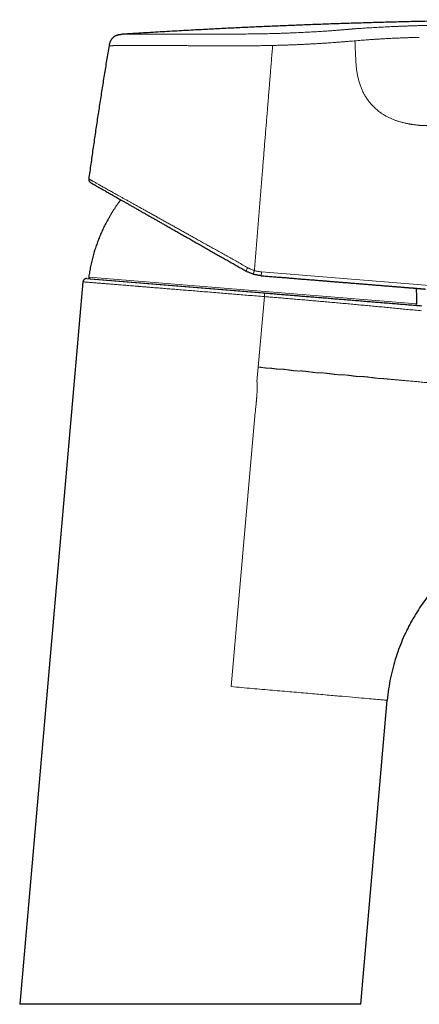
# Model space of a CAD drawing. Header units: millimetres. Extents: x 8 to 524, y 12 to 399.
# Tile 130 of 133: x 387 to 443, y 263 to 399. Entities that reach past the tile are written whole.
import ezdxf

# ---------------------------------------------------------------- set-up
doc = ezdxf.new("R2010")
doc.units = ezdxf.units.MM

msp = doc.modelspace()

# ---------------------------------------------------------------- linework, layer by layer
at = {"color": 252, "linetype": 'Continuous', "lineweight": 0}
for p, q in [((433.6, 396.44), (433.5, 396.43)), ((420.67, 364.44), (443.9, 362.55)), ((396.76, 363.72), (442.15, 360.03)), ((421.06, 361.02), (420.21, 351.24)), ((420.03, 349.25), (420.21, 351.24)), ((416.48, 307), (419.8, 345))]:
    msp.add_line(p, q, dxfattribs=at)
at = {"color": 7, "linetype": 'Continuous', "lineweight": 30}
for p, q in [((395.95, 363.06), (387.2, 263.01)), ((396.49, 363.52), (421.07, 361.52)), ((396.94, 363.49), (441.93, 359.84)), ((434.4, 263.01), (438.08, 305.11)), ((434.4, 263.01), (387.2, 263.01))]:
    msp.add_line(p, q, dxfattribs=at)
at = {"color": 252, "linetype": 'Continuous', "lineweight": 0}
for centre, radius, start, end in [((420.63, 363.81), 2.22, 146.9895, 160.411), ((417.39, 364.57), 3.28, 348.4993, 357.7509), ((419.28, 361.29), 1.81, 351.4611, 7.4299)]:
    msp.add_arc(centre, radius, start, end, dxfattribs=at)
at = {"color": 7, "linetype": 'Continuous', "lineweight": 30}
for centre, start, end in [((396.96, 363.69), 172.3123, 265.3557), ((441.95, 360.04), 265.3557, 358.399)]:
    msp.add_arc(centre, 0.2, start, end, dxfattribs=at)
at = {"color": 252, "linetype": 'Continuous', "lineweight": 0}
for points, knots in [([(401.37, 397.34), (401.37, 397.34), (401.38, 397.34), (401.4, 397.34), (401.43, 397.34), (401.48, 397.34), (401.53, 397.35), (401.6, 397.35), (401.69, 397.35), (401.78, 397.35), (401.88, 397.35), (401.99, 397.35), (402.12, 397.35), (402.26, 397.35), (402.42, 397.35), (402.59, 397.35), (402.77, 397.36), (402.97, 397.36), (403.17, 397.36), (403.38, 397.36), (403.6, 397.36), (403.83, 397.36), (404.06, 397.36), (404.32, 397.37), (404.58, 397.37), (404.87, 397.37), (405.16, 397.37), (405.47, 397.37), (405.8, 397.37), (406.12, 397.37), (406.45, 397.37), (406.78, 397.37), (407.11, 397.37), (407.46, 397.37), (407.82, 397.37), (408.2, 397.37), (408.59, 397.37), (408.99, 397.37), (409.39, 397.37), (409.8, 397.37), (410.21, 397.37), (410.62, 397.37), (411.03, 397.37), (411.45, 397.37), (411.87, 397.37), (412.3, 397.37), (412.75, 397.37), (413.22, 397.37), (413.7, 397.37), (414.18, 397.37), (414.67, 397.37), (415.16, 397.37), (415.64, 397.37), (416.11, 397.37), (416.58, 397.37), (417.05, 397.37), (417.54, 397.37), (418.03, 397.38), (418.54, 397.38), (419.04, 397.39), (419.55, 397.4), (420.06, 397.4), (420.57, 397.41), (421.06, 397.42), (421.54, 397.43), (422.02, 397.44), (422.5, 397.45), (423, 397.47), (423.49, 397.48), (424, 397.5), (424.5, 397.52), (425, 397.54), (425.5, 397.56), (425.98, 397.58), (426.45, 397.6), (426.91, 397.63), (427.37, 397.65), (427.82, 397.68), (428.24, 397.7), (428.63, 397.72), (428.99, 397.75), (429.34, 397.77), (429.69, 397.79), (430.04, 397.82), (430.39, 397.84), (430.72, 397.87), (430.99, 397.89), (431.19, 397.91), (431.34, 397.92), (431.49, 397.93), (431.65, 397.94), (431.82, 397.96), (431.98, 397.97), (432.12, 397.98), (432.25, 397.99), (432.39, 398), (432.49, 398.01), (432.56, 398.02), (432.6, 398.02), (432.63, 398.03), (432.66, 398.03), (432.7, 398.03), (432.73, 398.03), (432.77, 398.04), (432.8, 398.04), (432.84, 398.04), (432.88, 398.05), (432.91, 398.05), (432.95, 398.05), (433.01, 398.06), (433.09, 398.06), (433.19, 398.07), (433.28, 398.08), (433.35, 398.08), (433.4, 398.09), (433.44, 398.09), (433.49, 398.1), (433.54, 398.1), (433.61, 398.1), (433.67, 398.11), (433.76, 398.12), (433.89, 398.13), (434.04, 398.14), (434.19, 398.15), (434.35, 398.16), (434.56, 398.17), (434.85, 398.19), (435.21, 398.22), (435.57, 398.24), (435.96, 398.26), (436.39, 398.29), (436.84, 398.31), (437.3, 398.34), (437.76, 398.36), (438.22, 398.39), (438.61, 398.4), (438.93, 398.42), (439.19, 398.43), (439.44, 398.44), (439.68, 398.45), (439.92, 398.46), (440.17, 398.47), (440.4, 398.48), (440.61, 398.48), (440.82, 398.49), (441.03, 398.5), (441.24, 398.5), (441.45, 398.51), (441.66, 398.52), (441.87, 398.52), (442.07, 398.53), (442.29, 398.54), (442.52, 398.54), (442.75, 398.55), (442.99, 398.55), (443.16, 398.56), (443.28, 398.56), (443.33, 398.56), (443.39, 398.56), (443.44, 398.57), (443.5, 398.57), (443.54, 398.57), (443.58, 398.57), (443.63, 398.57), (443.7, 398.57), (443.79, 398.57), (443.9, 398.58), (444.02, 398.58), (444.16, 398.58), (444.32, 398.59), (444.46, 398.59), (444.6, 398.59), (444.72, 398.6), (444.83, 398.6), (444.93, 398.6), (445.22, 398.61), (445.7, 398.62), (446.37, 398.64), (447.06, 398.65), (447.75, 398.66), (448.44, 398.68), (449.13, 398.69), (449.82, 398.71), (451.2, 398.73), (453.28, 398.76), (455.36, 398.79), (456.77, 398.81), (457.49, 398.82), (458.22, 398.83), (458.94, 398.83), (459.67, 398.84), (460.84, 398.85), (462.47, 398.86), (464.55, 398.87), (466.64, 398.88), (468.74, 398.89), (470.84, 398.89), (472.95, 398.89), (475.06, 398.88), (477.1, 398.87), (479.06, 398.86), (480.94, 398.84), (482.81, 398.82), (484.68, 398.79), (486.53, 398.76), (488.37, 398.73), (490.28, 398.69), (492.25, 398.64), (494.29, 398.59), (496.33, 398.53), (498.27, 398.46), (500.13, 398.39), (501.6, 398.33), (502.51, 398.29), (502.86, 398.27), (502.95, 398.27), (503.05, 398.26), (503.14, 398.26), (503.24, 398.26), (503.34, 398.25), (503.45, 398.25), (503.53, 398.24), (503.59, 398.24), (503.63, 398.24), (503.67, 398.24), (503.71, 398.23), (503.74, 398.23), (503.79, 398.23), (503.87, 398.23), (503.99, 398.22), (504.12, 398.22), (504.23, 398.21), (504.32, 398.21), (504.41, 398.2), (504.5, 398.2), (504.62, 398.19), (504.78, 398.19), (504.97, 398.18), (505.16, 398.17), (505.34, 398.16), (505.52, 398.16), (505.7, 398.15), (505.9, 398.14), (506.1, 398.14), (506.32, 398.13), (506.53, 398.13), (506.74, 398.12), (506.94, 398.11), (507.13, 398.11), (507.31, 398.11), (507.46, 398.1), (507.6, 398.1), (507.74, 398.1), (507.86, 398.09), (507.98, 398.09), (508.08, 398.09), (508.18, 398.09), (508.26, 398.09), (508.34, 398.09), (508.4, 398.09), (508.44, 398.1), (508.47, 398.1), (508.49, 398.1), (508.52, 398.1), (508.54, 398.1), (508.56, 398.1), (508.58, 398.1), (508.61, 398.11), (508.63, 398.11), (508.65, 398.11), (508.68, 398.11), (508.69, 398.12), (508.71, 398.12), (508.72, 398.12), (508.74, 398.12), (508.75, 398.12), (508.76, 398.13), (508.78, 398.13), (508.79, 398.13), (508.8, 398.13), (508.82, 398.13), (508.83, 398.14), (508.86, 398.14), (508.88, 398.14), (508.91, 398.15), (508.93, 398.15), (508.96, 398.16), (508.99, 398.16), (509.02, 398.16), (509.03, 398.17), (509.03, 398.17), (509.03, 398.17)], [0, 0, 0, 0, 0.004075, 0.008126, 0.012156, 0.016166, 0.020159, 0.024139, 0.02788, 0.031614, 0.035342, 0.039067, 0.04279, 0.046743, 0.0507, 0.054663, 0.058635, 0.062619, 0.066614, 0.070371, 0.074118, 0.077856, 0.081587, 0.085315, 0.089256, 0.093212, 0.097188, 0.101184, 0.105206, 0.109219, 0.112992, 0.116768, 0.12055, 0.124339, 0.128139, 0.132146, 0.136143, 0.140132, 0.144116, 0.148097, 0.152077, 0.155831, 0.159588, 0.163351, 0.167121, 0.1709, 0.174941, 0.178994, 0.18306, 0.187143, 0.191244, 0.195383, 0.199273, 0.203137, 0.206977, 0.210794, 0.214591, 0.218612, 0.22263, 0.226647, 0.230667, 0.23469, 0.2387, 0.242468, 0.246234, 0.250001, 0.25377, 0.257543, 0.261524, 0.265487, 0.269435, 0.27337, 0.277295, 0.281212, 0.2849, 0.288585, 0.292271, 0.295958, 0.29965, 0.30259, 0.305535, 0.308487, 0.311446, 0.314413, 0.317389, 0.320376, 0.32309, 0.324347, 0.32566, 0.32703, 0.328457, 0.329941, 0.331482, 0.332656, 0.333811, 0.335017, 0.33629, 0.336681, 0.336971, 0.337261, 0.33755, 0.33784, 0.338163, 0.338486, 0.338809, 0.339132, 0.339455, 0.339778, 0.340101, 0.340424, 0.341407, 0.342309, 0.343131, 0.343872, 0.344178, 0.344468, 0.344903, 0.345449, 0.345994, 0.34654, 0.347085, 0.348449, 0.349813, 0.35115, 0.352435, 0.353735, 0.356691, 0.359725, 0.362836, 0.365881, 0.369552, 0.373279, 0.377049, 0.380781, 0.38447, 0.388116, 0.390195, 0.392231, 0.394223, 0.396173, 0.398081, 0.399954, 0.401924, 0.403503, 0.405109, 0.406743, 0.408404, 0.410094, 0.411811, 0.41336, 0.414937, 0.416623, 0.418419, 0.420326, 0.422094, 0.423948, 0.424375, 0.424808, 0.425244, 0.425685, 0.42613, 0.42647, 0.426626, 0.427075, 0.427654, 0.428363, 0.429202, 0.430171, 0.43127, 0.432499, 0.43374, 0.43472, 0.435637, 0.436514, 0.437353, 0.438152, 0.443163, 0.448556, 0.453952, 0.459348, 0.464746, 0.470144, 0.475544, 0.480945, 0.502559, 0.524189, 0.529857, 0.535526, 0.541196, 0.546868, 0.552541, 0.558215, 0.574453, 0.590745, 0.607092, 0.623492, 0.639947, 0.656455, 0.673017, 0.689556, 0.704332, 0.71904, 0.733679, 0.74825, 0.762753, 0.777187, 0.791555, 0.807581, 0.823555, 0.839479, 0.855354, 0.869284, 0.883176, 0.890009, 0.89061, 0.891336, 0.892142, 0.892904, 0.893622, 0.894495, 0.895294, 0.896017, 0.89638, 0.89672, 0.897038, 0.897333, 0.897606, 0.897869, 0.898325, 0.899533, 0.900672, 0.901444, 0.902181, 0.902883, 0.903551, 0.904185, 0.90582, 0.907396, 0.908915, 0.910392, 0.911903, 0.913462, 0.915072, 0.917016, 0.918984, 0.920977, 0.923001, 0.925058, 0.927152, 0.928935, 0.930639, 0.932266, 0.933862, 0.935454, 0.937011, 0.938537, 0.94006, 0.941589, 0.943128, 0.944691, 0.945409, 0.946136, 0.946873, 0.947621, 0.948379, 0.949148, 0.949928, 0.951035, 0.952228, 0.953509, 0.954877, 0.956013, 0.957007, 0.957989, 0.959089, 0.960246, 0.961302, 0.962359, 0.963434, 0.964562, 0.965674, 0.966771, 0.969446, 0.972023, 0.974503, 0.976939, 0.979521, 0.985264, 0.990979, 0.996668, 1, 1, 1, 1]), ([(442.51, 396.92), (442.31, 396.92), (441.92, 396.91), (441.34, 396.89), (440.75, 396.87), (440.17, 396.85), (439.59, 396.82), (439.02, 396.8), (438.44, 396.77), (437.89, 396.74), (437.37, 396.71), (436.87, 396.68), (436.37, 396.65), (435.88, 396.62), (435.4, 396.59), (434.94, 396.55), (434.48, 396.52), (434.04, 396.48), (433.75, 396.45), (433.6, 396.44)], [0, 0, 0, 0, 0.062291, 0.124593, 0.186904, 0.249243, 0.311614, 0.374024, 0.436481, 0.498974, 0.554987, 0.611016, 0.66707, 0.723152, 0.77926, 0.834395, 0.889562, 0.944758, 1, 1, 1, 1]), ([(422.21, 395.8), (422.08, 395.8), (421.82, 395.79), (421.44, 395.78), (421.05, 395.78), (420.67, 395.77), (420.28, 395.76), (419.9, 395.76), (419.53, 395.76), (419.16, 395.75), (418.81, 395.75), (418.46, 395.75), (418.11, 395.74), (417.76, 395.74), (417.42, 395.74), (417.07, 395.74), (416.72, 395.74), (416.38, 395.74), (416.03, 395.74), (415.69, 395.74), (415.33, 395.74), (414.95, 395.74), (414.55, 395.74), (414.16, 395.74), (413.77, 395.75), (413.4, 395.75), (413.04, 395.75), (412.69, 395.75), (412.33, 395.75), (411.98, 395.76), (411.63, 395.76), (411.3, 395.76), (410.97, 395.76), (410.66, 395.76), (410.35, 395.77), (410.04, 395.77), (409.74, 395.77), (409.44, 395.77), (409.14, 395.77), (408.85, 395.77), (408.55, 395.78), (408.27, 395.78), (407.98, 395.78), (407.7, 395.78), (407.44, 395.78), (407.18, 395.78), (406.92, 395.78), (406.67, 395.78), (406.4, 395.79), (406.12, 395.79), (405.83, 395.79), (405.55, 395.79), (405.27, 395.79), (404.99, 395.79), (404.73, 395.79), (404.48, 395.79), (404.23, 395.79), (404, 395.79), (403.76, 395.79), (403.54, 395.79), (403.34, 395.79), (403.14, 395.78), (402.95, 395.78), (402.76, 395.78), (402.58, 395.78), (402.4, 395.78), (402.23, 395.78), (402.05, 395.78), (401.87, 395.78), (401.7, 395.78), (401.54, 395.78), (401.38, 395.78), (401.24, 395.77), (401.11, 395.77), (400.98, 395.77), (400.86, 395.77), (400.75, 395.77), (400.64, 395.77), (400.53, 395.77), (400.42, 395.77), (400.32, 395.77), (400.23, 395.77), (400.14, 395.77), (400.06, 395.76), (399.99, 395.76), (399.93, 395.76), (399.87, 395.76), (399.82, 395.76), (399.77, 395.76), (399.73, 395.76), (399.7, 395.76), (399.67, 395.76), (399.64, 395.76), (399.62, 395.76), (399.61, 395.76), (399.61, 395.76), (399.61, 395.76)], [0, 0, 0, 0, 0.011034, 0.022073, 0.033118, 0.044169, 0.055225, 0.066287, 0.077354, 0.087505, 0.097661, 0.107823, 0.117989, 0.12816, 0.138337, 0.148518, 0.158705, 0.168896, 0.179091, 0.189292, 0.199497, 0.21153, 0.223569, 0.235614, 0.247665, 0.258825, 0.269989, 0.281158, 0.292332, 0.30351, 0.314692, 0.325877, 0.336133, 0.346392, 0.356654, 0.366917, 0.377183, 0.387451, 0.397721, 0.407993, 0.418267, 0.428542, 0.438819, 0.449098, 0.458792, 0.468487, 0.478184, 0.487883, 0.497584, 0.509279, 0.520978, 0.53268, 0.544385, 0.556094, 0.567804, 0.578848, 0.589894, 0.600941, 0.61199, 0.62304, 0.633087, 0.643136, 0.653185, 0.663236, 0.673288, 0.68334, 0.693393, 0.704451, 0.71551, 0.72657, 0.737629, 0.748689, 0.758744, 0.768799, 0.778854, 0.788909, 0.798965, 0.809021, 0.819077, 0.830139, 0.8412, 0.852261, 0.863322, 0.874382, 0.884436, 0.894489, 0.904541, 0.914593, 0.924644, 0.934694, 0.944744, 0.955798, 0.96685, 0.977902, 0.988952, 1, 1, 1, 1]), ([(422.21, 395.8), (422.16, 395.15), (422.05, 393.85), (421.89, 391.9), (421.73, 389.94), (421.58, 387.99), (421.42, 386.05), (421.26, 384.12), (421.1, 382.2), (420.95, 380.28), (420.78, 378.24), (420.61, 376.07), (420.42, 373.78), (420.24, 371.5), (420.05, 369.21), (419.86, 366.92), (419.74, 365.39), (419.68, 364.63)], [0, 0, 0, 0, 0.062717, 0.125435, 0.188154, 0.250875, 0.313596, 0.375198, 0.436801, 0.498403, 0.560006, 0.633342, 0.706677, 0.78001, 0.853342, 0.926672, 1, 1, 1, 1]), ([(433.5, 396.43), (433.34, 396.42), (433.03, 396.39), (432.55, 396.35), (432.06, 396.31), (431.57, 396.27), (431.07, 396.23), (430.57, 396.19), (430.08, 396.16), (429.6, 396.13), (429.1, 396.09), (428.61, 396.06), (428.1, 396.03), (427.57, 396.01), (427.03, 395.98), (426.49, 395.95), (425.94, 395.92), (425.39, 395.9), (424.85, 395.88), (424.32, 395.86), (423.79, 395.84), (423.27, 395.83), (422.74, 395.81), (422.39, 395.8), (422.21, 395.8)], [0, 0, 0, 0, 0.04634, 0.092702, 0.139091, 0.185513, 0.231966, 0.278454, 0.322316, 0.366208, 0.410127, 0.454075, 0.49805, 0.544723, 0.591429, 0.638169, 0.684946, 0.73176, 0.778612, 0.822821, 0.867063, 0.91134, 0.955652, 1, 1, 1, 1]), ([(433.72, 393.68), (433.72, 393.81), (433.7, 394.07), (433.69, 394.46), (433.67, 394.82), (433.65, 395.17), (433.64, 395.51), (433.63, 395.83), (433.61, 396.14), (433.6, 396.34), (433.6, 396.44)], [0, 0, 0, 0, 0.144966, 0.283846, 0.416304, 0.542616, 0.663457, 0.779512, 0.891465, 1, 1, 1, 1]), ([(440.74, 385), (440.68, 385.01), (440.55, 385.04), (440.35, 385.09), (440.14, 385.14), (439.91, 385.2), (439.7, 385.26), (439.5, 385.32), (439.31, 385.39), (439.11, 385.46), (438.91, 385.54), (438.7, 385.62), (438.5, 385.71), (438.3, 385.81), (438.09, 385.91), (437.88, 386.02), (437.67, 386.15), (437.46, 386.28), (437.25, 386.42), (437.03, 386.57), (436.82, 386.73), (436.61, 386.91), (436.4, 387.09), (436.21, 387.28), (436.03, 387.46), (435.86, 387.65), (435.69, 387.84), (435.53, 388.04), (435.38, 388.25), (435.23, 388.46), (435.09, 388.68), (434.96, 388.91), (434.83, 389.14), (434.71, 389.37), (434.6, 389.61), (434.5, 389.85), (434.4, 390.1), (434.31, 390.35), (434.22, 390.62), (434.14, 390.9), (434.07, 391.18), (434, 391.45), (433.95, 391.73), (433.9, 392), (433.85, 392.28), (433.81, 392.56), (433.78, 392.85), (433.76, 393.13), (433.74, 393.41), (433.73, 393.59), (433.72, 393.68)], [0, 0, 0, 0, 0.024843, 0.050237, 0.076196, 0.102704, 0.129725, 0.151292, 0.173137, 0.195238, 0.217572, 0.240123, 0.261663, 0.283365, 0.305211, 0.327184, 0.349273, 0.371459, 0.393722, 0.416042, 0.438409, 0.460809, 0.483222, 0.505629, 0.524818, 0.543984, 0.563119, 0.58221, 0.601244, 0.620211, 0.639099, 0.657901, 0.67661, 0.695215, 0.713705, 0.732065, 0.750281, 0.768348, 0.788398, 0.808238, 0.827848, 0.847211, 0.866319, 0.88516, 0.903716, 0.923777, 0.943452, 0.962728, 0.981584, 1, 1, 1, 1]), ([(444.08, 384.69), (444.08, 384.69), (444.08, 384.69), (444.07, 384.69), (444.06, 384.69), (444.04, 384.69), (444.02, 384.69), (443.99, 384.69), (443.97, 384.69), (443.94, 384.69), (443.91, 384.69), (443.88, 384.69), (443.85, 384.69), (443.81, 384.68), (443.75, 384.68), (443.68, 384.68), (443.61, 384.68), (443.53, 384.69), (443.45, 384.69), (443.37, 384.69), (443.31, 384.69), (443.28, 384.69), (443.27, 384.69), (443.27, 384.69), (443.26, 384.69), (443.25, 384.69), (443.24, 384.69), (443.21, 384.7), (443.15, 384.7), (443.07, 384.7), (442.98, 384.71), (442.9, 384.71), (442.82, 384.72), (442.73, 384.72), (442.65, 384.73), (442.57, 384.73), (442.49, 384.74), (442.42, 384.75), (442.35, 384.75), (442.29, 384.76), (442.26, 384.76), (442.24, 384.76), (442.22, 384.77), (442.2, 384.77), (442.17, 384.77), (442.11, 384.78), (442.01, 384.79), (441.87, 384.81), (441.73, 384.82), (441.59, 384.85), (441.45, 384.87), (441.3, 384.89), (441.16, 384.91), (441.02, 384.94), (440.88, 384.97), (440.79, 384.99), (440.74, 385)], [0, 0, 0, 0, 0.028862, 0.057091, 0.084685, 0.111641, 0.137957, 0.163631, 0.183352, 0.202676, 0.221602, 0.240129, 0.259482, 0.280144, 0.311099, 0.342005, 0.372858, 0.403653, 0.430702, 0.457701, 0.481415, 0.484074, 0.486733, 0.489391, 0.492049, 0.494706, 0.497362, 0.500018, 0.523389, 0.546111, 0.568187, 0.589618, 0.610406, 0.630554, 0.650063, 0.668937, 0.685023, 0.700619, 0.715729, 0.730354, 0.734553, 0.738709, 0.742825, 0.746899, 0.751282, 0.756912, 0.783126, 0.809644, 0.835591, 0.860972, 0.88579, 0.910047, 0.933331, 0.956081, 0.978303, 1, 1, 1, 1]), ([(418.77, 365.02), (418.54, 365.14), (418.1, 365.39), (417.43, 365.77), (416.76, 366.14), (416.1, 366.51), (415.44, 366.88), (414.78, 367.25), (414.14, 367.6), (413.53, 367.95), (412.94, 368.28), (412.35, 368.6), (411.77, 368.93), (411.2, 369.25), (410.64, 369.56), (410.09, 369.87), (409.56, 370.17), (409.03, 370.46), (408.51, 370.75), (408, 371.04), (407.49, 371.32), (406.99, 371.6), (406.49, 371.88), (405.99, 372.16), (405.49, 372.44), (405, 372.71), (404.52, 372.98), (404.05, 373.24), (403.6, 373.49), (403.17, 373.73), (402.75, 373.96), (402.35, 374.19), (401.95, 374.41), (401.57, 374.62), (401.2, 374.83), (400.84, 375.03), (400.51, 375.22), (400.2, 375.39), (399.91, 375.55), (399.63, 375.71), (399.36, 375.85), (399.11, 376), (398.87, 376.13), (398.63, 376.26), (398.39, 376.4), (398.17, 376.52), (397.95, 376.64), (397.76, 376.75), (397.58, 376.85), (397.42, 376.94), (397.29, 377.01), (397.17, 377.08), (397.08, 377.13), (397, 377.17), (396.93, 377.21), (396.87, 377.24), (396.84, 377.26), (396.81, 377.28), (396.8, 377.28), (396.8, 377.28)], [0, 0, 0, 0, 0.01998, 0.039985, 0.06001, 0.080048, 0.100093, 0.120141, 0.140184, 0.158548, 0.176899, 0.195233, 0.213544, 0.23183, 0.250086, 0.267506, 0.284945, 0.302399, 0.319864, 0.337339, 0.354819, 0.372302, 0.389785, 0.408098, 0.426406, 0.444706, 0.462997, 0.481276, 0.499543, 0.516984, 0.534445, 0.551922, 0.569412, 0.586912, 0.604419, 0.62193, 0.639443, 0.65517, 0.670895, 0.686619, 0.702341, 0.71806, 0.733777, 0.749492, 0.767358, 0.785238, 0.803131, 0.821034, 0.838944, 0.856858, 0.874773, 0.890447, 0.906119, 0.921786, 0.937447, 0.9531, 0.968743, 0.984377, 1, 1, 1, 1]), ([(419.68, 364.63), (419.63, 364.65), (419.52, 364.68), (419.36, 364.74), (419.21, 364.8), (419.06, 364.87), (418.91, 364.94), (418.81, 364.99), (418.77, 365.02)], [0, 0, 0, 0, 0.166525, 0.333642, 0.500952, 0.668053, 0.834537, 1, 1, 1, 1]), ([(419.68, 364.63), (419.67, 364.61), (419.66, 364.58), (419.65, 364.54), (419.64, 364.49), (419.62, 364.45), (419.61, 364.4), (419.59, 364.35), (419.58, 364.31), (419.57, 364.27), (419.56, 364.24), (419.55, 364.21), (419.54, 364.18), (419.54, 364.16), (419.53, 364.14), (419.53, 364.13), (419.53, 364.12), (419.53, 364.12), (419.53, 364.12)], [0, 0, 0, 0, 0.056911, 0.115875, 0.176723, 0.239232, 0.303139, 0.368136, 0.433879, 0.500002, 0.566125, 0.631869, 0.696864, 0.760771, 0.82328, 0.884126, 0.94309, 1, 1, 1, 1]), ([(419.68, 364.63), (419.73, 364.61), (419.84, 364.58), (420, 364.54), (420.17, 364.51), (420.33, 364.48), (420.5, 364.45), (420.61, 364.44), (420.67, 364.44)], [0, 0, 0, 0, 0.165779, 0.33246, 0.499634, 0.666889, 0.833813, 1, 1, 1, 1]), ([(421.06, 361.02), (420.69, 361.05), (419.97, 361.11), (418.89, 361.19), (417.84, 361.28), (416.82, 361.36), (415.83, 361.44), (414.81, 361.53), (413.77, 361.61), (412.71, 361.7), (411.71, 361.78), (410.75, 361.86), (409.81, 361.93), (408.9, 362.01), (408.01, 362.08), (407.18, 362.15), (406.41, 362.21), (405.68, 362.27), (404.98, 362.33), (404.36, 362.38), (403.95, 362.41), (403.74, 362.43), (403.69, 362.43), (403.63, 362.44), (403.58, 362.44), (403.53, 362.44), (403.47, 362.45), (403.13, 362.48), (402.51, 362.53), (401.66, 362.6), (400.86, 362.66), (400.13, 362.72), (399.45, 362.78), (398.83, 362.83), (398.28, 362.87), (397.76, 362.91), (397.28, 362.95), (396.87, 362.99), (396.53, 363.01), (396.27, 363.03), (396.09, 363.05), (395.98, 363.06), (395.96, 363.06), (395.95, 363.06)], [0, 0, 0, 0, 0.028671, 0.056661, 0.08397, 0.110597, 0.136543, 0.161807, 0.191224, 0.219659, 0.247113, 0.273586, 0.299078, 0.326463, 0.352617, 0.37754, 0.401232, 0.423693, 0.446978, 0.468774, 0.486722, 0.488665, 0.490593, 0.492507, 0.494406, 0.49629, 0.49816, 0.500016, 0.53303, 0.565809, 0.598353, 0.630662, 0.662735, 0.694573, 0.726175, 0.757542, 0.793101, 0.828353, 0.863297, 0.897934, 0.932263, 0.966285, 1, 1, 1, 1]), ([(442.83, 359.05), (442.52, 359.08), (441.9, 359.14), (440.98, 359.23), (440.07, 359.32), (439.16, 359.41), (438.26, 359.49), (437.36, 359.58), (436.47, 359.66), (435.57, 359.75), (434.66, 359.83), (433.75, 359.91), (432.84, 360), (431.94, 360.08), (431.05, 360.16), (430.16, 360.24), (429.28, 360.32), (428.41, 360.4), (427.54, 360.47), (426.68, 360.55), (425.82, 360.62), (424.99, 360.69), (424.18, 360.76), (423.39, 360.83), (422.61, 360.89), (421.83, 360.95), (421.32, 361), (421.06, 361.02)], [0, 0, 0, 0, 0.0426033, 0.0849288, 0.1269764, 0.1687463, 0.2102384, 0.2514527, 0.2923893, 0.3330482, 0.3753453, 0.4173376, 0.4590251, 0.5004079, 0.541486, 0.5822594, 0.622728, 0.662892, 0.7027514, 0.7423061, 0.7815562, 0.8205017, 0.8569428, 0.8931132, 0.9290128, 0.9646417, 1, 1, 1, 1]), ([(466.01, 347.07), (461.73, 347.46), (455.58, 348.02), (449.17, 348.6), (446.92, 348.81), (446.53, 348.84), (446.37, 348.86), (446.31, 348.86), (446.23, 348.87), (446.16, 348.87), (446.08, 348.88), (445.84, 348.9), (445.43, 348.94), (444.86, 348.99), (444.34, 349.04), (443.85, 349.08), (443.41, 349.12), (442.98, 349.16), (442.57, 349.2), (442.17, 349.24), (441.8, 349.27), (441.45, 349.3), (441.11, 349.33), (440.79, 349.36), (440.49, 349.39), (440.21, 349.41), (439.94, 349.44), (439.69, 349.46), (439.46, 349.48), (439.24, 349.5), (439.09, 349.51), (439, 349.52), (438.96, 349.53), (438.91, 349.53), (438.87, 349.53), (438.83, 349.54), (438.77, 349.54), (438.69, 349.55), (438.59, 349.56), (438.47, 349.57), (438.35, 349.58), (438.24, 349.59), (438.16, 349.6), (438.1, 349.6), (438.07, 349.61), (438.05, 349.61), (438.03, 349.61), (438.01, 349.62), (437.97, 349.62), (437.93, 349.63), (437.87, 349.64), (437.8, 349.64), (437.7, 349.64), (437.59, 349.65), (437.49, 349.67), (437.4, 349.68), (437.28, 349.67), (437.12, 349.67), (436.91, 349.68), (436.76, 349.7), (436.67, 349.71), (436.64, 349.71), (436.6, 349.71), (436.58, 349.72), (436.54, 349.72), (436.5, 349.73), (436.44, 349.74), (436.36, 349.75), (436.26, 349.76), (436.14, 349.78), (436, 349.8), (435.84, 349.82), (435.67, 349.85), (435.52, 349.87), (435.39, 349.88), (435.26, 349.9), (435.14, 349.91), (435.03, 349.92), (434.94, 349.93), (434.85, 349.93), (434.78, 349.93), (434.71, 349.94), (434.64, 349.94), (434.57, 349.94), (434.47, 349.93), (434.33, 349.93), (434.18, 349.94), (434.06, 349.95), (433.96, 349.95), (433.86, 349.96), (433.76, 349.97), (433.64, 349.99), (433.52, 350), (433.41, 350.02), (433.29, 350.03), (433.18, 350.05), (433.07, 350.07), (432.97, 350.08), (432.87, 350.1), (432.78, 350.11), (432.71, 350.12), (432.62, 350.13), (432.52, 350.14), (432.38, 350.16), (432.22, 350.18), (432.04, 350.19), (431.87, 350.2), (431.71, 350.2), (431.56, 350.19), (431.4, 350.2), (431.23, 350.2), (431.1, 350.21), (431.01, 350.22), (430.97, 350.23), (430.93, 350.23), (430.89, 350.23), (430.85, 350.24), (430.83, 350.24), (430.8, 350.24), (430.75, 350.25), (430.69, 350.26), (430.61, 350.27), (430.51, 350.29), (430.41, 350.3), (430.31, 350.31), (430.21, 350.33), (430.11, 350.34), (430.01, 350.36), (429.92, 350.37), (429.84, 350.38), (429.76, 350.39), (429.66, 350.41), (429.54, 350.42), (429.4, 350.43), (429.27, 350.44), (429.15, 350.45), (429.02, 350.46), (428.9, 350.46), (428.77, 350.45), (428.65, 350.45), (428.52, 350.46), (428.39, 350.46), (428.28, 350.47), (428.16, 350.48), (428.04, 350.49), (427.9, 350.51), (427.78, 350.53), (427.66, 350.54), (427.54, 350.56), (427.42, 350.58), (427.29, 350.6), (427.18, 350.61), (427.08, 350.63), (426.99, 350.64), (426.92, 350.65), (426.86, 350.66), (426.81, 350.66), (426.79, 350.67), (426.77, 350.67), (426.76, 350.67), (426.74, 350.67), (426.71, 350.68), (426.62, 350.69), (426.49, 350.7), (426.32, 350.71), (426.17, 350.72), (426.03, 350.72), (425.89, 350.71), (425.73, 350.71), (425.55, 350.72), (425.34, 350.74), (425.19, 350.75), (425.11, 350.76), (425.1, 350.76), (425.09, 350.76), (425.08, 350.77), (425.07, 350.77), (425.04, 350.77), (425.01, 350.77), (424.96, 350.78), (424.88, 350.79), (424.78, 350.81), (424.69, 350.82), (424.59, 350.83), (424.49, 350.85), (424.38, 350.87), (424.28, 350.88), (424.15, 350.9), (424, 350.92), (423.84, 350.94), (423.73, 350.95), (423.65, 350.96), (423.57, 350.96), (423.5, 350.97), (423.42, 350.97), (423.33, 350.98), (423.23, 350.98), (423.13, 350.98), (423.03, 350.97), (422.94, 350.98), (422.89, 350.98), (422.85, 350.98), (422.82, 350.98), (422.78, 350.99), (422.75, 350.99), (422.71, 350.99), (422.68, 351), (422.65, 351), (422.62, 351), (422.58, 351.01), (422.52, 351.02), (422.46, 351.03), (422.38, 351.04), (422.29, 351.05), (422.21, 351.06), (422.13, 351.07), (422.05, 351.09), (421.96, 351.09), (421.88, 351.1), (421.8, 351.11), (421.72, 351.11), (421.63, 351.11), (421.54, 351.11), (421.43, 351.11), (421.32, 351.12), (421.2, 351.13), (421.07, 351.15), (420.93, 351.17), (420.8, 351.19), (420.7, 351.21), (420.61, 351.22), (420.51, 351.23), (420.41, 351.24), (420.3, 351.24), (420.24, 351.24), (420.21, 351.24)], [0, 0, 0, 0, 0.279711, 0.402783, 0.419765, 0.427237, 0.428276, 0.429918, 0.431553, 0.43318, 0.4348, 0.436413, 0.449225, 0.461545, 0.473374, 0.48352, 0.493274, 0.502637, 0.511607, 0.520186, 0.528372, 0.536088, 0.543419, 0.550367, 0.556932, 0.563112, 0.568909, 0.574321, 0.579479, 0.584233, 0.588582, 0.589243, 0.590241, 0.591214, 0.592164, 0.59309, 0.593992, 0.596024, 0.597923, 0.600984, 0.603622, 0.605994, 0.607873, 0.609258, 0.609739, 0.610111, 0.610373, 0.610708, 0.611691, 0.612787, 0.613883, 0.615436, 0.617549, 0.619852, 0.622676, 0.624379, 0.62594, 0.630291, 0.634997, 0.639438, 0.640161, 0.640892, 0.641629, 0.642374, 0.642662, 0.643681, 0.645078, 0.646854, 0.649008, 0.65154, 0.654451, 0.658496, 0.662304, 0.665445, 0.668395, 0.671156, 0.673726, 0.676108, 0.678301, 0.679914, 0.68153, 0.683112, 0.68466, 0.686176, 0.687663, 0.69126, 0.695036, 0.697207, 0.699251, 0.701447, 0.703796, 0.706297, 0.708952, 0.711759, 0.713778, 0.716417, 0.718929, 0.721232, 0.723326, 0.725212, 0.726889, 0.728358, 0.730919, 0.733434, 0.737557, 0.741447, 0.745107, 0.748541, 0.751838, 0.755327, 0.758988, 0.762873, 0.763776, 0.764691, 0.765617, 0.766555, 0.767504, 0.767829, 0.768182, 0.769302, 0.770759, 0.772553, 0.774685, 0.777153, 0.779144, 0.78131, 0.783652, 0.786006, 0.787835, 0.789604, 0.791314, 0.792963, 0.796226, 0.799227, 0.801967, 0.804447, 0.807329, 0.810103, 0.812775, 0.815482, 0.818291, 0.821194, 0.823491, 0.825995, 0.828706, 0.831626, 0.834755, 0.836979, 0.839371, 0.84241, 0.845179, 0.847675, 0.8499, 0.851853, 0.853428, 0.854767, 0.85587, 0.856239, 0.856572, 0.856868, 0.857128, 0.857898, 0.85868, 0.862739, 0.866571, 0.869803, 0.87286, 0.875759, 0.878747, 0.883002, 0.887574, 0.892467, 0.892773, 0.892978, 0.893205, 0.893456, 0.89373, 0.894028, 0.89482, 0.895742, 0.89771, 0.900089, 0.901962, 0.90403, 0.906292, 0.908749, 0.911197, 0.913108, 0.917353, 0.921235, 0.923076, 0.924823, 0.926476, 0.928035, 0.929829, 0.931774, 0.933672, 0.93608, 0.938354, 0.940661, 0.941378, 0.942112, 0.942863, 0.943631, 0.944416, 0.945219, 0.946039, 0.946498, 0.947154, 0.948074, 0.949258, 0.950707, 0.952419, 0.954396, 0.956242, 0.95777, 0.95983, 0.961701, 0.963383, 0.965091, 0.967005, 0.968824, 0.970657, 0.973276, 0.975504, 0.978091, 0.981038, 0.984373, 0.98736, 0.989555, 0.990957, 0.993235, 0.995665, 0.997918, 1, 1, 1, 1]), ([(419.8, 345), (419.81, 345.08), (419.83, 345.26), (419.86, 345.52), (419.88, 345.77), (419.91, 346.01), (419.93, 346.23), (419.95, 346.42), (419.96, 346.59), (419.98, 346.77), (419.99, 346.92), (420, 347.02), (420, 347.06), (420, 347.07), (420, 347.08), (420.01, 347.1), (420.01, 347.11), (420.01, 347.17), (420.02, 347.29), (420.03, 347.45), (420.04, 347.6), (420.05, 347.75), (420.06, 347.88), (420.07, 348), (420.07, 348.08), (420.07, 348.12), (420.07, 348.13), (420.07, 348.14), (420.07, 348.16), (420.07, 348.17), (420.07, 348.22), (420.08, 348.29), (420.08, 348.4), (420.08, 348.51), (420.08, 348.59), (420.08, 348.64), (420.08, 348.65), (420.08, 348.67), (420.08, 348.69), (420.08, 348.7), (420.08, 348.72), (420.08, 348.74), (420.08, 348.77), (420.08, 348.8), (420.08, 348.84), (420.09, 348.87), (420.09, 348.89), (420.09, 348.91), (420.09, 348.93), (420.09, 348.94), (420.09, 348.96), (420.09, 348.97), (420.09, 348.98), (420.09, 349), (420.09, 349.02), (420.09, 349.05), (420.08, 349.08), (420.08, 349.1), (420.08, 349.13), (420.07, 349.17), (420.05, 349.21), (420.04, 349.24), (420.03, 349.25)], [0, 0, 0, 0, 0.062337, 0.123043, 0.182119, 0.239566, 0.295384, 0.335283, 0.374306, 0.412455, 0.461472, 0.482557, 0.485297, 0.488031, 0.49076, 0.493484, 0.496204, 0.498918, 0.538543, 0.576631, 0.613181, 0.648196, 0.677739, 0.706095, 0.730066, 0.733137, 0.736193, 0.739232, 0.742256, 0.745264, 0.748257, 0.773702, 0.798162, 0.821637, 0.85112, 0.854854, 0.858559, 0.862235, 0.865882, 0.869499, 0.873087, 0.878298, 0.884628, 0.892079, 0.900652, 0.910026, 0.914349, 0.918411, 0.922214, 0.925756, 0.92904, 0.932063, 0.934828, 0.937333, 0.944285, 0.950904, 0.957198, 0.963177, 0.968851, 0.979634, 0.989973, 1, 1, 1, 1])]:
    msp.add_open_spline(points, degree=3, knots=knots, dxfattribs=at)
at = {"color": 7, "linetype": 'Continuous', "lineweight": 30}
for points, knots in [([(509.04, 398.17), (508.8, 398.18), (508.1, 398.23), (506.95, 398.29), (505.58, 398.37), (504.21, 398.45), (502.84, 398.52), (501.47, 398.59), (499.93, 398.66), (498.22, 398.73), (496.34, 398.81), (494.46, 398.88), (492.46, 398.95), (490.34, 399.01), (488.1, 399.07), (485.86, 399.13), (483.62, 399.18), (481.38, 399.22), (479.14, 399.26), (476.9, 399.29), (474.67, 399.31), (472.43, 399.34), (470.19, 399.35), (467.95, 399.36), (465.58, 399.37), (463.07, 399.36), (460.44, 399.36), (457.8, 399.34), (455.23, 399.32), (452.73, 399.29), (450.29, 399.26), (447.85, 399.22), (445.41, 399.18), (442.97, 399.13), (440.54, 399.07), (438.17, 399.01), (435.87, 398.95), (433.63, 398.88), (431.4, 398.81), (429.16, 398.73), (426.92, 398.65), (424.67, 398.56), (422.43, 398.47), (420.19, 398.37), (417.95, 398.27), (415.72, 398.16), (413.48, 398.04), (411.11, 397.92), (408.61, 397.78), (405.98, 397.63), (403.57, 397.48), (402.04, 397.39), (401.38, 397.34)], [0, 0, 0, 0, 0.006694, 0.019405, 0.03213, 0.044863, 0.057597, 0.070326, 0.083051, 0.100541, 0.118024, 0.135502, 0.152974, 0.173771, 0.194563, 0.215352, 0.23614, 0.256929, 0.277718, 0.298507, 0.319296, 0.340083, 0.360869, 0.381652, 0.402431, 0.426914, 0.451392, 0.475864, 0.500332, 0.522979, 0.545624, 0.568268, 0.590908, 0.61354, 0.636161, 0.65877, 0.679501, 0.700252, 0.721032, 0.741835, 0.762653, 0.783481, 0.804311, 0.825135, 0.845949, 0.866747, 0.887532, 0.908304, 0.932772, 0.957226, 0.981672, 1, 1, 1, 1]), ([(399.61, 395.76), (399.61, 395.8), (399.63, 395.87), (399.65, 395.98), (399.67, 396.08), (399.7, 396.19), (399.73, 396.29), (399.77, 396.39), (399.82, 396.49), (399.88, 396.59), (399.93, 396.67), (399.99, 396.74), (400.04, 396.81), (400.1, 396.87), (400.16, 396.92), (400.22, 396.97), (400.28, 397.02), (400.35, 397.07), (400.43, 397.12), (400.52, 397.16), (400.62, 397.21), (400.72, 397.24), (400.83, 397.27), (400.94, 397.3), (401.04, 397.31), (401.15, 397.33), (401.26, 397.34), (401.33, 397.34), (401.37, 397.34)], [0, 0, 0, 0, 0.0416819, 0.0833558, 0.1250194, 0.1667012, 0.2083738, 0.2500282, 0.2916915, 0.3333626, 0.3750323, 0.4062844, 0.4375302, 0.4687673, 0.4999972, 0.5312258, 0.5624604, 0.5937041, 0.6249556, 0.6666271, 0.7083024, 0.7499707, 0.7916277, 0.8333001, 0.8749808, 0.9166446, 0.9583185, 1, 1, 1, 1]), ([(396.8, 377.28), (396.9, 377.97), (397.09, 379.36), (397.38, 381.43), (397.68, 383.5), (397.99, 385.57), (398.3, 387.63), (398.62, 389.67), (398.94, 391.7), (399.27, 393.73), (399.5, 395.08), (399.61, 395.76)], [0, 0, 0, 0, 0.112, 0.224, 0.336, 0.448, 0.56, 0.67, 0.78, 0.89, 1, 1, 1, 1]), ([(397.05, 376.78), (397.04, 376.79), (397.01, 376.81), (396.97, 376.84), (396.94, 376.87), (396.9, 376.91), (396.87, 376.95), (396.85, 376.99), (396.83, 377.04), (396.81, 377.09), (396.8, 377.14), (396.8, 377.19), (396.8, 377.24), (396.8, 377.27), (396.8, 377.28)], [0, 0, 0, 0, 0.079592, 0.161151, 0.244356, 0.328839, 0.414197, 0.499999, 0.5858, 0.671158, 0.755642, 0.838847, 0.920408, 1, 1, 1, 1]), ([(397.05, 376.78), (397.05, 376.78), (397.06, 376.78), (397.09, 376.76), (397.14, 376.73), (397.21, 376.69), (397.29, 376.64), (397.4, 376.58), (397.51, 376.52), (397.64, 376.44), (397.77, 376.37), (397.92, 376.29), (398.08, 376.19), (398.25, 376.1), (398.44, 375.99), (398.63, 375.88), (398.85, 375.76), (399.07, 375.63), (399.3, 375.5), (399.55, 375.36), (399.8, 375.21), (400.07, 375.06), (400.35, 374.9), (400.64, 374.74), (400.94, 374.57), (401.27, 374.38), (401.62, 374.18), (402.01, 373.96), (402.41, 373.73), (402.82, 373.49), (403.25, 373.25), (403.67, 373.01), (404.07, 372.78), (404.46, 372.56), (404.85, 372.34), (405.26, 372.11), (405.67, 371.88), (406.08, 371.64), (406.5, 371.4), (406.93, 371.16), (407.39, 370.9), (407.88, 370.62), (408.4, 370.32), (408.93, 370.02), (409.47, 369.71), (410.02, 369.4), (410.59, 369.08), (411.18, 368.74), (411.79, 368.39), (412.41, 368.04), (413.04, 367.68), (413.67, 367.32), (414.31, 366.96), (414.93, 366.6), (415.54, 366.26), (416.14, 365.92), (416.74, 365.58), (417.33, 365.24), (417.93, 364.9), (418.34, 364.67), (418.54, 364.55)], [0, 0, 0, 0, 0.017908, 0.035786, 0.05365, 0.07152, 0.089412, 0.107343, 0.125331, 0.140925, 0.156495, 0.172051, 0.187604, 0.203165, 0.218746, 0.234358, 0.250011, 0.265503, 0.281025, 0.296589, 0.312203, 0.327878, 0.343343, 0.358886, 0.374517, 0.389861, 0.408113, 0.426374, 0.444659, 0.462981, 0.481355, 0.499794, 0.515318, 0.530865, 0.546443, 0.562061, 0.577726, 0.593164, 0.608663, 0.624228, 0.63962, 0.65792, 0.67621, 0.694503, 0.71281, 0.731143, 0.749512, 0.769455, 0.789394, 0.809343, 0.829317, 0.849329, 0.869394, 0.889529, 0.907965, 0.926377, 0.944775, 0.963171, 0.981576, 1, 1, 1, 1]), ([(401.19, 374.43), (401.17, 374.4), (401.07, 374.27), (400.9, 374.04), (400.67, 373.73), (400.46, 373.42), (400.25, 373.1), (400.05, 372.79), (399.85, 372.47), (399.66, 372.15), (399.47, 371.82), (399.29, 371.49), (399.12, 371.16), (398.95, 370.83), (398.78, 370.49), (398.63, 370.16), (398.48, 369.82), (398.33, 369.48), (398.19, 369.13), (398.05, 368.78), (397.92, 368.43), (397.8, 368.08), (397.68, 367.72), (397.56, 367.37), (397.46, 367.02), (397.36, 366.66), (397.26, 366.3), (397.17, 365.94), (397.09, 365.57), (397.01, 365.2), (396.94, 364.83), (396.87, 364.46), (396.81, 364.09), (396.78, 363.84), (396.76, 363.72)], [0, 0, 0, 0, 0.007896, 0.041914, 0.073988, 0.106062, 0.138135, 0.170208, 0.202281, 0.234353, 0.266425, 0.298496, 0.330567, 0.362638, 0.394136, 0.425634, 0.457132, 0.48863, 0.520701, 0.552773, 0.584844, 0.616916, 0.648988, 0.680488, 0.711988, 0.743489, 0.77499, 0.807135, 0.839279, 0.871424, 0.903568, 0.935713, 0.967857, 1, 1, 1, 1]), ([(419.53, 364.12), (419.47, 364.14), (419.36, 364.18), (419.19, 364.24), (419.03, 364.31), (418.86, 364.38), (418.7, 364.46), (418.59, 364.52), (418.54, 364.55)], [0, 0, 0, 0, 0.162019, 0.325886, 0.491608, 0.659196, 0.828657, 1, 1, 1, 1]), ([(420.61, 363.91), (420.54, 363.92), (420.42, 363.93), (420.24, 363.96), (420.06, 363.99), (419.88, 364.03), (419.7, 364.07), (419.59, 364.11), (419.53, 364.12)], [0, 0, 0, 0, 0.165739, 0.331834, 0.498297, 0.665138, 0.832369, 1, 1, 1, 1]), ([(396.49, 363.52), (396.48, 363.52), (396.47, 363.52), (396.44, 363.52), (396.42, 363.52), (396.41, 363.52), (396.39, 363.51), (396.37, 363.51), (396.33, 363.5), (396.29, 363.49), (396.25, 363.48), (396.21, 363.46), (396.18, 363.44), (396.16, 363.42), (396.13, 363.4), (396.1, 363.37), (396.07, 363.34), (396.04, 363.3), (396.01, 363.26), (395.99, 363.22), (395.97, 363.17), (395.96, 363.11), (395.96, 363.08), (395.95, 363.06)], [0, 0, 0, 0, 0.036623, 0.066952, 0.090599, 0.108049, 0.124953, 0.160037, 0.197659, 0.257108, 0.316593, 0.375812, 0.411346, 0.451919, 0.499526, 0.55406, 0.61528, 0.671119, 0.730973, 0.79439, 0.860812, 0.92959, 1, 1, 1, 1]), ([(420.61, 363.91), (420.73, 363.9), (420.99, 363.88), (421.37, 363.85), (421.74, 363.82), (422.12, 363.79), (422.5, 363.76), (422.88, 363.73), (423.21, 363.7), (423.51, 363.68), (423.77, 363.66), (424.03, 363.64), (424.28, 363.62), (424.54, 363.59), (424.8, 363.57), (425.07, 363.55), (425.36, 363.53), (425.69, 363.5), (426.05, 363.47), (426.4, 363.44), (426.75, 363.41), (427.1, 363.39), (427.44, 363.36), (427.78, 363.33), (428.1, 363.31), (428.43, 363.28), (428.75, 363.25), (429.01, 363.23), (429.21, 363.22), (429.35, 363.2), (429.49, 363.19), (429.63, 363.18), (429.77, 363.17), (429.97, 363.15), (430.23, 363.13), (430.54, 363.11), (430.83, 363.08), (431.12, 363.06), (431.4, 363.04), (431.68, 363.01), (431.96, 362.99), (432.23, 362.97), (432.51, 362.95), (432.79, 362.92), (433.06, 362.9), (433.33, 362.88), (433.62, 362.86), (433.92, 362.83), (434.23, 362.81), (434.54, 362.78), (434.84, 362.76), (435.13, 362.73), (435.42, 362.71), (435.7, 362.69), (435.97, 362.67), (436.23, 362.64), (436.5, 362.62), (436.77, 362.6), (437.05, 362.58), (437.33, 362.56), (437.61, 362.53), (437.89, 362.51), (438.16, 362.49), (438.42, 362.47), (438.67, 362.45), (438.91, 362.43), (439.13, 362.41), (439.35, 362.39), (439.57, 362.37), (439.78, 362.36), (439.98, 362.34), (440.17, 362.32), (440.36, 362.31), (440.54, 362.29), (440.72, 362.28), (440.9, 362.27), (441.06, 362.25), (441.21, 362.24), (441.36, 362.23), (441.5, 362.22), (441.64, 362.21), (441.75, 362.2), (441.83, 362.19), (441.88, 362.19), (441.93, 362.18), (441.98, 362.18), (442.03, 362.17), (442.1, 362.17), (442.19, 362.16), (442.3, 362.15), (442.41, 362.14), (442.52, 362.13), (442.62, 362.13), (442.7, 362.12), (442.76, 362.11), (442.82, 362.11), (442.88, 362.1), (442.93, 362.1), (442.98, 362.1), (443.03, 362.09), (443.08, 362.09), (443.13, 362.08), (443.19, 362.08), (443.23, 362.08), (443.27, 362.07), (443.31, 362.07), (443.33, 362.07), (443.35, 362.07), (443.36, 362.07), (443.36, 362.07), (443.36, 362.07)], [0, 0, 0, 0, 0.010499, 0.020986, 0.031463, 0.041933, 0.052398, 0.062862, 0.073326, 0.080523, 0.087721, 0.094924, 0.10213, 0.109342, 0.11656, 0.124172, 0.131798, 0.141955, 0.152104, 0.162246, 0.172383, 0.182518, 0.192654, 0.202213, 0.211777, 0.221348, 0.230928, 0.240518, 0.244742, 0.248964, 0.253183, 0.2574, 0.261615, 0.265828, 0.275752, 0.285669, 0.29452, 0.303368, 0.312216, 0.321065, 0.330098, 0.339135, 0.348178, 0.357229, 0.36629, 0.375489, 0.384732, 0.395502, 0.406262, 0.417013, 0.42776, 0.438504, 0.449249, 0.459383, 0.469522, 0.47967, 0.489829, 0.5, 0.511773, 0.523527, 0.535267, 0.546997, 0.558721, 0.570441, 0.582163, 0.592913, 0.603669, 0.614436, 0.625215, 0.63591, 0.646481, 0.65704, 0.667588, 0.678128, 0.688663, 0.699197, 0.70973, 0.719665, 0.729606, 0.739554, 0.749512, 0.759482, 0.763545, 0.767606, 0.771665, 0.775721, 0.779776, 0.78383, 0.793378, 0.80292, 0.814274, 0.825626, 0.836978, 0.844583, 0.85219, 0.859801, 0.867417, 0.87504, 0.882669, 0.889911, 0.897126, 0.908658, 0.920179, 0.931693, 0.943203, 0.954713, 0.966021, 0.977336, 0.988661, 1, 1, 1, 1]), ([(421.07, 361.52), (421.33, 361.5), (421.85, 361.46), (422.63, 361.39), (423.43, 361.33), (424.22, 361.26), (425.03, 361.2), (425.84, 361.13), (426.65, 361.07), (427.49, 361), (428.35, 360.93), (429.22, 360.86), (430.1, 360.79), (430.99, 360.71), (431.88, 360.64), (432.79, 360.57), (433.69, 360.49), (434.61, 360.42), (435.53, 360.34), (436.46, 360.27), (437.39, 360.19), (438.32, 360.12), (439.23, 360.04), (440.13, 359.97), (441.03, 359.9), (441.94, 359.82), (442.55, 359.77), (442.86, 359.75)], [0, 0, 0, 0, 0.035762, 0.071805, 0.108128, 0.144732, 0.181616, 0.21878, 0.256225, 0.29395, 0.333773, 0.373903, 0.414341, 0.455088, 0.496142, 0.537504, 0.579174, 0.621152, 0.663438, 0.706033, 0.748935, 0.792145, 0.833168, 0.874465, 0.916036, 0.957881, 1, 1, 1, 1]), ([(442.15, 360.03), (442.15, 360.16), (442.16, 360.43), (442.16, 360.83), (442.15, 361.23), (442.14, 361.63), (442.12, 361.94), (442.11, 362.12), (442.1, 362.17)], [0, 0, 0, 0, 0.186436, 0.372876, 0.559318, 0.745761, 0.932204, 1, 1, 1, 1]), ([(444.16, 320.09), (444.16, 320.09), (443.84, 319.73), (443.31, 319), (442.54, 317.91), (442.03, 317.09), (441.69, 316.53), (441.52, 316.23), (441.35, 315.93), (441.19, 315.62), (441.03, 315.31), (440.72, 314.7), (440.28, 313.76), (439.75, 312.47), (439.27, 311.11), (438.86, 309.69), (438.51, 308.21), (438.24, 306.68), (438.13, 305.64), (438.08, 305.11)], [0, 0, 0, 0, 0.000256, 0.087339, 0.164882, 0.243598, 0.264441, 0.285384, 0.306431, 0.327583, 0.348841, 0.370208, 0.453029, 0.538286, 0.626009, 0.716166, 0.808661, 0.90334, 1, 1, 1, 1])]:
    msp.add_open_spline(points, degree=3, knots=knots, dxfattribs=at)
at = {"color": 252, "linetype": 'Continuous', "lineweight": 0}
msp.add_open_spline([(438.08, 305.11), (438.04, 305.12), (437.97, 305.12), (437.41, 305.17), (436.52, 305.25), (435.29, 305.36), (433.74, 305.49), (431.89, 305.66), (429.78, 305.84), (427.44, 306.05), (424.89, 306.27), (422.19, 306.5), (419.37, 306.75), (417.44, 306.92), (416.48, 307)], degree=3, dxfattribs=at)

doc.saveas('drawing.dxf')
